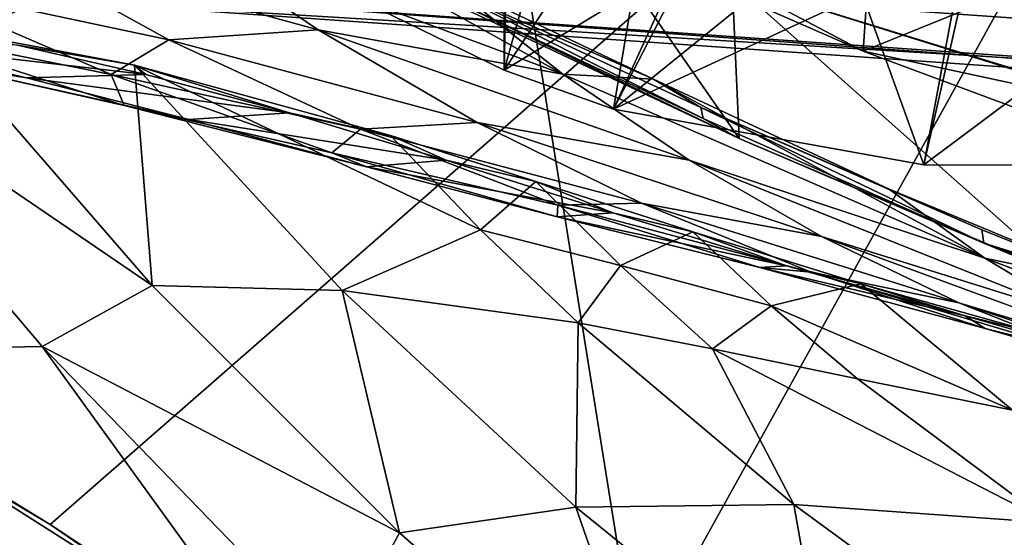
# Model space of a CAD drawing. Header units: metres. Extents: x -1004 to 0, y -808 to 0.
# Tile 88 of 127: x -634 to -558, y -147 to -107. Entities that reach past the tile are written whole.
import ezdxf

# ---------------------------------------------------------------- set-up
doc = ezdxf.new("R2010")
doc.units = ezdxf.units.M

msp = doc.modelspace()

# ---------------------------------------------------------------- linework, layer by layer
at = {"layer": 'None'}
for points in [[(-563.828979, -118.351624, 1976.31604), (-587.837097, -114.055832, 1971.532593), (-543.370056, -28.105516, 1926.987183)], [(-543.370056, -28.105516, 1926.987183), (-587.837097, -114.055832, 1971.532593), (-573.681213, -30.273012, 1923.938354)], [(-553.376404, -118.378174, 1978.136597), (-563.828979, -118.351624, 1976.31604), (-543.370056, -28.105516, 1926.987183)], [(-587.837097, -114.055832, 1971.532593), (-596.266052, -111.034325, 1969.651367), (-573.681213, -30.273012, 1923.938354)], [(-573.681213, -30.273012, 1923.938354), (-596.266052, -111.034325, 1969.651367), (-594.640137, -32.213715, 1924.19812)], [(-596.266052, -111.034325, 1969.651367), (-608.102783, -105.245163, 1966.830444), (-594.640137, -32.213715, 1924.19812)], [(-680.822693, -82.096756, 664.253174), (-670.037964, -123.145065, 663.178101), (-531.962463, -59.26767, 664.851257)], [(-670.037964, -123.145065, 663.178101), (-631.364441, -146.148254, 662.575684), (-531.962463, -59.26767, 664.851257)], [(-531.962463, -59.26767, 664.851257), (-631.364441, -146.148254, 662.575684), (-594.247375, -171.585114, 661.909546)], [(-594.247375, -171.585114, 661.909546), (-196.308548, -147.470947, 662.541565), (-531.962463, -59.26767, 664.851257)], [(-567.48938, -94.348671, 228.07338), (-568.516724, -109.58007, 230.279831), (-589.073486, -100.586571, 243.009766)], [(-567.48938, -94.348671, 228.07338), (-547.02594, -100.833397, 217.470978), (-568.516724, -109.58007, 230.279831)], [(-622.386597, -99.928566, 331.017609), (-617.397827, -97.009521, 319.917908), (-591.735535, -111.336609, 310.255798)], [(-617.397827, -97.009521, 319.917908), (-600.987366, -103.996346, 310.008209), (-591.735535, -111.336609, 310.255798)], [(-608.102783, -105.245163, 1966.830444), (-596.266052, -111.034325, 1969.651367), (-596.29303, -98.409485, 1992.22876)], [(-596.266052, -111.034325, 1969.651367), (-589.560974, -100.842484, 1993.362915), (-596.29303, -98.409485, 1992.22876)], [(-622.386597, -99.928566, 331.017609), (-610.637268, -107.932457, 331.112183), (-636.494324, -100.810738, 355.049286)], [(-622.386597, -99.928566, 331.017609), (-591.735535, -111.336609, 310.255798), (-610.637268, -107.932457, 331.112183)], [(-636.494324, -100.810738, 355.049286), (-622.179504, -108.69426, 355.057526), (-643.241394, -104.215828, 381.276855)], [(-636.494324, -100.810738, 355.049286), (-610.637268, -107.932457, 331.112183), (-622.179504, -108.69426, 355.057526)], [(-589.073486, -100.586571, 243.009766), (-578.123413, -116.305847, 249.136841), (-602.542542, -104.7491, 241.333344)], [(-589.560974, -100.842484, 1993.362915), (-596.266052, -111.034325, 1969.651367), (-582.67804, -102.78109, 1994.511719)], [(-589.073486, -100.586571, 243.009766), (-578.6474, -104.198151, 245.97908), (-578.123413, -116.305847, 249.136841)], [(-578.6474, -104.198151, 245.97908), (-589.073486, -100.586571, 243.009766), (-568.516724, -109.58007, 230.279831)], [(-547.02594, -100.833397, 217.470978), (-546.524048, -117.755356, 218.999847), (-568.516724, -109.58007, 230.279831)], [(-596.266052, -111.034325, 1969.651367), (-587.837097, -114.055832, 1971.532593), (-582.67804, -102.78109, 1994.511719)], [(-582.67804, -102.78109, 1994.511719), (-587.837097, -114.055832, 1971.532593), (-575.681335, -104.211815, 1995.665405)], [(-643.241394, -104.215828, 381.276855), (-626.641907, -111.368629, 381.239777), (-644.003357, -107.871841, 408.983673)], [(-622.179504, -108.69426, 355.057526), (-626.641907, -111.368629, 381.239777), (-643.241394, -104.215828, 381.276855)], [(-600.987366, -103.996346, 310.008209), (-602.556885, -103.91246, 288.041077), (-584.722534, -111.719803, 301.336212)], [(-602.556885, -103.91246, 288.041077), (-581.073303, -113.910637, 288.041077), (-584.722534, -111.719803, 301.336212)], [(-602.319946, -104.598839, 259.044678), (-580.894348, -114.778145, 259.044647), (-602.556885, -103.91246, 288.041077)], [(-602.556885, -103.91246, 288.041077), (-580.894348, -114.778145, 259.044647), (-581.073303, -113.910637, 288.041077)], [(-591.735535, -111.336609, 310.255798), (-600.987366, -103.996346, 310.008209), (-584.722534, -111.719803, 301.336212)], [(-587.837097, -114.055832, 1971.532593), (-568.604858, -105.142845, 1996.812866), (-575.681335, -104.211815, 1995.665405)], [(-578.6474, -104.198151, 245.97908), (-553.021729, -126.965759, 255.982742), (-578.123413, -116.305847, 249.136841)], [(-578.6474, -104.198151, 245.97908), (-553.055786, -112.110451, 252.627716), (-553.021729, -126.965759, 255.982742)], [(-553.055786, -112.110451, 252.627716), (-578.6474, -104.198151, 245.97908), (-545.575745, -114.517525, 251.47937)], [(-578.6474, -104.198151, 245.97908), (-568.516724, -109.58007, 230.279831), (-545.575745, -114.517525, 251.47937)], [(-602.542542, -104.7491, 241.333344), (-578.123413, -116.305847, 249.136841), (-602.319946, -104.598839, 259.044678)], [(-602.319946, -104.598839, 259.044678), (-578.123413, -116.305847, 249.136841), (-580.894348, -114.778145, 259.044647)], [(-587.837097, -114.055832, 1971.532593), (-563.828979, -118.351624, 1976.31604), (-568.604858, -105.142845, 1996.812866)], [(-563.828979, -118.351624, 1976.31604), (-561.471497, -105.659294, 1997.937988), (-568.604858, -105.142845, 1996.812866)], [(-561.471497, -105.659294, 1997.937988), (-563.828979, -118.351624, 1976.31604), (-547.116455, -105.857063, 2000.052002)], [(-563.828979, -118.351624, 1976.31604), (-553.376404, -118.378174, 1978.136597), (-547.116455, -105.857063, 2000.052002)], [(-653.221741, -107.68634, 468.277069), (-633.184692, -111.624023, 468.457245), (-644.413147, -109.010918, 499.752747)], [(-653.221741, -107.68634, 468.277069), (-640.216064, -110.497765, 438.040222), (-633.184692, -111.624023, 468.457245)], [(-653.125732, -132.790131, 628.36499), (-653.117859, -107.485107, 628.364929), (-631.979614, -132.375916, 628.364929)], [(-653.117859, -107.485107, 628.364929), (-623.481262, -127.673668, 570.813843), (-631.979614, -132.375916, 628.364929)], [(-653.117859, -107.485107, 628.364929), (-640.894775, -107.634247, 569.851929), (-623.481262, -127.673668, 570.813843)], [(-626.641907, -111.368629, 381.239777), (-625.651001, -113.775276, 408.935486), (-644.003357, -107.871841, 408.983673)], [(-625.651001, -113.775276, 408.935486), (-640.216064, -110.497765, 438.040222), (-644.003357, -107.871841, 408.983673)], [(-640.894775, -107.634247, 569.851929), (-624.834045, -110.642342, 512.344299), (-623.481262, -127.673668, 570.813843)], [(-624.834045, -110.642342, 512.344299), (-640.894775, -107.634247, 569.851929), (-633.876587, -109.112877, 532.085571)], [(-610.637268, -107.932457, 331.112183), (-598.372559, -115.0728, 331.206726), (-622.179504, -108.69426, 355.057526)], [(-591.735535, -111.336609, 310.255798), (-581.969543, -117.990639, 310.494843), (-610.637268, -107.932457, 331.112183)], [(-610.637268, -107.932457, 331.112183), (-581.969543, -117.990639, 310.494843), (-598.372559, -115.0728, 331.206726)], [(-607.367859, -115.586449, 355.065735), (-626.641907, -111.368629, 381.239777), (-622.179504, -108.69426, 355.057526)], [(-622.179504, -108.69426, 355.057526), (-598.372559, -115.0728, 331.206726), (-607.367859, -115.586449, 355.065735)], [(-623.9599, -111.369812, 500.102844), (-633.876587, -109.112877, 532.085571), (-644.413147, -109.010918, 499.752747)], [(-644.413147, -109.010918, 499.752747), (-633.184692, -111.624023, 468.457245), (-623.9599, -111.369812, 500.102844)], [(-624.834045, -110.642342, 512.344299), (-633.876587, -109.112877, 532.085571), (-623.9599, -111.369812, 500.102844)], [(-545.575745, -114.517525, 251.47937), (-568.516724, -109.58007, 230.279831), (-546.524048, -117.755356, 218.999847)], [(-640.216064, -110.497765, 438.040222), (-620.63855, -114.856247, 438.068268), (-633.184692, -111.624023, 468.457245)], [(-620.63855, -114.856247, 438.068268), (-640.216064, -110.497765, 438.040222), (-625.651001, -113.775276, 408.935486)], [(-598.097351, -123.37265, 457.500122), (-624.834045, -110.642342, 512.344299), (-605.058899, -116.079597, 456.188721)], [(-623.481262, -127.673668, 570.813843), (-624.834045, -110.642342, 512.344299), (-608.788452, -128.067902, 514.308044)], [(-624.834045, -110.642342, 512.344299), (-598.097351, -123.37265, 457.500122), (-608.788452, -128.067902, 514.308044)], [(-605.058899, -116.079597, 456.188721), (-624.834045, -110.642342, 512.344299), (-612.862915, -114.340675, 468.637421)], [(-612.862915, -114.340675, 468.637421), (-624.834045, -110.642342, 512.344299), (-623.9599, -111.369812, 500.102844)], [(-633.184692, -111.624023, 468.457245), (-612.862915, -114.340675, 468.637421), (-623.9599, -111.369812, 500.102844)], [(-633.184692, -111.624023, 468.457245), (-620.63855, -114.856247, 438.068268), (-612.862915, -114.340675, 468.637421)], [(-607.367859, -115.586449, 355.065735), (-609.592346, -117.4272, 381.202698), (-626.641907, -111.368629, 381.239777)], [(-609.592346, -117.4272, 381.202698), (-625.651001, -113.775276, 408.935486), (-626.641907, -111.368629, 381.239777)], [(-591.735535, -111.336609, 310.255798), (-584.722534, -111.719803, 301.336212), (-559.116699, -125.552315, 293.231628)], [(-581.969543, -117.990639, 310.494843), (-591.735535, -111.336609, 310.255798), (-559.116699, -125.552315, 293.231628)], [(-584.722534, -111.719803, 301.336212), (-566.567993, -120.212517, 292.904572), (-559.116699, -125.552315, 293.231628)], [(-584.722534, -111.719803, 301.336212), (-581.073303, -113.910637, 288.041077), (-566.567993, -120.212517, 292.904572)], [(-606.917358, -118.509514, 408.887299), (-625.651001, -113.775276, 408.935486), (-609.592346, -117.4272, 381.202698)], [(-606.917358, -118.509514, 408.887299), (-620.63855, -114.856247, 438.068268), (-625.651001, -113.775276, 408.935486)], [(-581.073303, -113.910637, 288.041077), (-559.348633, -123.370239, 288.041077), (-566.567993, -120.212517, 292.904572)], [(-580.894348, -114.778145, 259.044647), (-559.214417, -124.400429, 259.044647), (-581.073303, -113.910637, 288.041077)], [(-559.214417, -124.400429, 259.044647), (-559.348633, -123.370239, 288.041077), (-581.073303, -113.910637, 288.041077)], [(-620.63855, -114.856247, 438.068268), (-600.76355, -117.998337, 438.096313), (-612.862915, -114.340675, 468.637421)], [(-600.76355, -117.998337, 438.096313), (-620.63855, -114.856247, 438.068268), (-606.917358, -118.509514, 408.887299)], [(-600.76355, -117.998337, 438.096313), (-605.058899, -116.079597, 456.188721), (-612.862915, -114.340675, 468.637421)], [(-578.123413, -116.305847, 249.136841), (-559.214417, -124.400429, 259.044647), (-580.894348, -114.778145, 259.044647)], [(-592.127136, -121.456146, 355.073975), (-609.592346, -117.4272, 381.202698), (-607.367859, -115.586449, 355.065735)], [(-598.372559, -115.0728, 331.206726), (-585.651978, -121.31678, 331.30127), (-607.367859, -115.586449, 355.065735)], [(-585.651978, -121.31678, 331.30127), (-592.127136, -121.456146, 355.073975), (-607.367859, -115.586449, 355.065735)], [(-581.969543, -117.990639, 310.494843), (-571.750549, -123.893745, 310.733887), (-598.372559, -115.0728, 331.206726)], [(-571.750549, -123.893745, 310.733887), (-585.651978, -121.31678, 331.30127), (-598.372559, -115.0728, 331.206726)], [(-593.822815, -119.63131, 428.710632), (-598.097351, -123.37265, 457.500122), (-605.058899, -116.079597, 456.188721)], [(-593.822815, -119.63131, 428.710632), (-605.058899, -116.079597, 456.188721), (-600.76355, -117.998337, 438.096313)], [(-578.123413, -116.305847, 249.136841), (-553.021729, -126.965759, 255.982742), (-559.214417, -124.400429, 259.044647)], [(-592.166748, -122.363884, 381.165619), (-606.917358, -118.509514, 408.887299), (-609.592346, -117.4272, 381.202698)], [(-609.592346, -117.4272, 381.202698), (-592.127136, -121.456146, 355.073975), (-592.166748, -122.363884, 381.165619)], [(-587.880676, -122.051765, 408.839111), (-600.76355, -117.998337, 438.096313), (-606.917358, -118.509514, 408.887299)], [(-587.880676, -122.051765, 408.839111), (-606.917358, -118.509514, 408.887299), (-592.166748, -122.363884, 381.165619)], [(-587.880676, -122.051765, 408.839111), (-593.822815, -119.63131, 428.710632), (-600.76355, -117.998337, 438.096313)], [(-559.116699, -125.552315, 293.231628), (-551.253235, -130.306641, 293.561218), (-581.969543, -117.990639, 310.494843)], [(-551.253235, -130.306641, 293.561218), (-571.750549, -123.893745, 310.733887), (-581.969543, -117.990639, 310.494843)], [(-587.294861, -126.13488, 430.19635), (-598.097351, -123.37265, 457.500122), (-593.822815, -119.63131, 428.710632)], [(-581.704956, -123.536179, 401.657776), (-587.294861, -126.13488, 430.19635), (-593.822815, -119.63131, 428.710632)], [(-581.704956, -123.536179, 401.657776), (-593.822815, -119.63131, 428.710632), (-587.880676, -122.051765, 408.839111)], [(-559.116699, -125.552315, 293.231628), (-566.567993, -120.212517, 292.904572), (-548.10376, -127.848389, 285.540283)], [(-566.567993, -120.212517, 292.904572), (-559.348633, -123.370239, 288.041077), (-548.10376, -127.848389, 285.540283)], [(-592.127136, -121.456146, 355.073975), (-576.5271, -126.276833, 355.082184), (-592.166748, -122.363884, 381.165619)], [(-572.537354, -126.635696, 331.395844), (-592.127136, -121.456146, 355.073975), (-585.651978, -121.31678, 331.30127)], [(-576.5271, -126.276833, 355.082184), (-592.127136, -121.456146, 355.073975), (-572.537354, -126.635696, 331.395844)], [(-561.130554, -129.016998, 310.972931), (-572.537354, -126.635696, 331.395844), (-585.651978, -121.31678, 331.30127)], [(-561.130554, -129.016998, 310.972931), (-585.651978, -121.31678, 331.30127), (-571.750549, -123.893745, 310.733887)], [(-574.440918, -126.156013, 381.12854), (-587.880676, -122.051765, 408.839111), (-592.166748, -122.363884, 381.165619)], [(-592.166748, -122.363884, 381.165619), (-576.5271, -126.276833, 355.082184), (-574.440918, -126.156013, 381.12854)], [(-574.440918, -126.156013, 381.12854), (-581.704956, -123.536179, 401.657776), (-587.880676, -122.051765, 408.839111)], [(-653.125732, -132.790131, 628.36499), (-631.364441, -146.148254, 662.575684), (-670.037964, -123.145065, 663.178101)], [(-608.788452, -128.067902, 514.308044), (-598.097351, -123.37265, 457.500122), (-590.544983, -130.564774, 459.064362)], [(-598.097351, -123.37265, 457.500122), (-587.294861, -126.13488, 430.19635), (-590.544983, -130.564774, 459.064362)], [(-575.644897, -129.237701, 403.282227), (-587.294861, -126.13488, 430.19635), (-581.704956, -123.536179, 401.657776)], [(-568.713684, -127.534737, 375.027679), (-575.644897, -129.237701, 403.282227), (-581.704956, -123.536179, 401.657776)], [(-568.713684, -127.534737, 375.027679), (-581.704956, -123.536179, 401.657776), (-574.440918, -126.156013, 381.12854)], [(-561.130554, -129.016998, 310.972931), (-571.750549, -123.893745, 310.733887), (-543.011902, -134.439758, 293.890778)], [(-543.011902, -134.439758, 293.890778), (-571.750549, -123.893745, 310.733887), (-551.253235, -130.306641, 293.561218)], [(-559.348633, -123.370239, 288.041077), (-559.214417, -124.400429, 259.044647), (-548.10376, -127.848389, 285.540283)], [(-548.10376, -127.848389, 285.540283), (-559.214417, -124.400429, 259.044647), (-529.350464, -134.517258, 279.248169)], [(-559.214417, -124.400429, 259.044647), (-527.017334, -135.898376, 261.861969), (-529.350464, -134.517258, 279.248169)], [(-553.021729, -126.965759, 255.982742), (-527.017334, -135.898376, 261.861969), (-559.214417, -124.400429, 259.044647)], [(-548.10376, -127.848389, 285.540283), (-541.774048, -132.097702, 285.996613), (-559.116699, -125.552315, 293.231628)], [(-541.774048, -132.097702, 285.996613), (-551.253235, -130.306641, 293.561218), (-559.116699, -125.552315, 293.231628)], [(-590.544983, -130.564774, 459.064362), (-587.294861, -126.13488, 430.19635), (-580.163818, -132.565369, 431.968262)], [(-587.294861, -126.13488, 430.19635), (-575.644897, -129.237701, 403.282227), (-580.163818, -132.565369, 431.968262)], [(-576.5271, -126.276833, 355.082184), (-560.63916, -130.026718, 355.090393), (-574.440918, -126.156013, 381.12854)], [(-560.63916, -130.026718, 355.090393), (-576.5271, -126.276833, 355.082184), (-559.092041, -131.005066, 331.490387)], [(-559.092041, -131.005066, 331.490387), (-576.5271, -126.276833, 355.082184), (-572.537354, -126.635696, 331.395844)], [(-560.63916, -130.026718, 355.090393), (-568.713684, -127.534737, 375.027679), (-574.440918, -126.156013, 381.12854)], [(-550.163574, -133.335037, 311.211975), (-572.537354, -126.635696, 331.395844), (-561.130554, -129.016998, 310.972931)], [(-572.537354, -126.635696, 331.395844), (-550.163574, -133.335037, 311.211975), (-559.092041, -131.005066, 331.490387)], [(-623.481262, -127.673668, 570.813843), (-604.354919, -146.785873, 572.131165), (-631.979614, -132.375916, 628.364929)], [(-604.354919, -146.785873, 572.131165), (-623.481262, -127.673668, 570.813843), (-608.788452, -128.067902, 514.308044)], [(-556.999023, -137.307114, 378.823914), (-575.644897, -129.237701, 403.282227), (-568.713684, -127.534737, 375.027679)], [(-554.788147, -131.433319, 348.860809), (-556.999023, -137.307114, 378.823914), (-568.713684, -127.534737, 375.027679)], [(-554.788147, -131.433319, 348.860809), (-568.713684, -127.534737, 375.027679), (-560.63916, -130.026718, 355.090393)], [(-590.741211, -144.797974, 516.907837), (-604.354919, -146.785873, 572.131165), (-608.788452, -128.067902, 514.308044)], [(-608.788452, -128.067902, 514.308044), (-590.544983, -130.564774, 459.064362), (-590.741211, -144.797974, 516.907837)], [(-580.163818, -132.565369, 431.968262), (-575.644897, -129.237701, 403.282227), (-568.975281, -134.891693, 405.227264)], [(-575.644897, -129.237701, 403.282227), (-556.999023, -137.307114, 378.823914), (-568.975281, -134.891693, 405.227264)], [(-534.436035, -137.927429, 294.220367), (-550.163574, -133.335037, 311.211975), (-561.130554, -129.016998, 310.972931)], [(-534.436035, -137.927429, 294.220367), (-561.130554, -129.016998, 310.972931), (-543.011902, -134.439758, 293.890778)], [(-545.381165, -134.404755, 331.584961), (-554.788147, -131.433319, 348.860809), (-560.63916, -130.026718, 355.090393)], [(-545.381165, -134.404755, 331.584961), (-560.63916, -130.026718, 355.090393), (-559.092041, -131.005066, 331.490387)], [(-590.544983, -130.564774, 459.064362), (-573.880859, -144.594589, 462.815552), (-590.741211, -144.797974, 516.907837)], [(-573.880859, -144.594589, 462.815552), (-590.544983, -130.564774, 459.064362), (-580.163818, -132.565369, 431.968262)], [(-550.163574, -133.335037, 311.211975), (-538.90509, -136.826279, 311.451019), (-559.092041, -131.005066, 331.490387)], [(-559.092041, -131.005066, 331.490387), (-538.90509, -136.826279, 311.451019), (-545.381165, -134.404755, 331.584961)], [(-653.125732, -132.790131, 628.36499), (-631.979614, -132.375916, 628.364929), (-613.420105, -158.00827, 628.364929)], [(-631.979614, -132.375916, 628.364929), (-604.354919, -146.785873, 572.131165), (-609.276917, -155.848602, 628.364929)], [(-631.979614, -132.375916, 628.364929), (-609.276917, -155.848602, 628.364929), (-613.420105, -158.00827, 628.364929)], [(-613.420105, -158.00827, 628.364929), (-613.348389, -158.057312, 645.313843), (-653.125732, -132.790131, 628.36499)], [(-613.348389, -158.057312, 645.313843), (-631.364441, -146.148254, 662.575684), (-653.125732, -132.790131, 628.36499)], [(-554.046204, -146.000259, 409.907684), (-573.880859, -144.594589, 462.815552), (-580.163818, -132.565369, 431.968262)], [(-568.975281, -134.891693, 405.227264), (-554.046204, -146.000259, 409.907684), (-580.163818, -132.565369, 431.968262)], [(-568.975281, -134.891693, 405.227264), (-556.999023, -137.307114, 378.823914), (-554.046204, -146.000259, 409.907684)], [(-583.744995, -164.901367, 573.698608), (-604.354919, -146.785873, 572.131165), (-590.741211, -144.797974, 516.907837)], [(-590.741211, -144.797974, 516.907837), (-573.880859, -144.594589, 462.815552), (-571.039795, -160.74884, 519.949524)], [(-571.039795, -160.74884, 519.949524), (-583.744995, -164.901367, 573.698608), (-590.741211, -144.797974, 516.907837)], [(-555.494507, -158.067413, 467.170807), (-573.880859, -144.594589, 462.815552), (-554.046204, -146.000259, 409.907684)], [(-573.880859, -144.594589, 462.815552), (-555.494507, -158.067413, 467.170807), (-571.039795, -160.74884, 519.949524)], [(-594.247375, -171.585114, 661.909546), (-631.364441, -146.148254, 662.575684), (-613.348389, -158.057312, 645.313843)], [(-604.354919, -146.785873, 572.131165), (-583.744995, -164.901367, 573.698608), (-609.276917, -155.848602, 628.364929)]]:
    msp.add_3dface(points, dxfattribs=at)
at = {"layer": 'None012313'}
for points in [[(-233.311279, -124.02623, 1633.36084), (-632.336914, -96.123642, 1633.36084), (-632.397461, -96.989761, 1638.284912)], [(-632.336914, -96.123642, 1633.36084), (-233.311279, -124.02623, 1633.36084), (-572.498474, -100.529236, 1632.846069)], [(-233.371841, -124.892357, 1638.284912), (-632.397461, -96.989761, 1638.284912), (-632.72522, -101.676781, 1639.994995)], [(-233.371841, -124.892357, 1638.284912), (-233.311279, -124.02623, 1633.36084), (-632.397461, -96.989761, 1638.284912)], [(-632.931824, -104.631546, 1631.857056), (-632.604065, -99.944534, 1630.146973), (-233.906204, -132.534134, 1631.857056)], [(-632.604065, -99.944534, 1630.146973), (-233.578461, -127.847122, 1630.146973), (-233.906204, -132.534134, 1631.857056)], [(-632.604065, -99.944534, 1630.146973), (-572.712219, -103.585953, 1630.274902), (-293.394257, -123.117767, 1630.274902)], [(-632.604065, -99.944534, 1630.146973), (-293.394257, -123.117767, 1630.274902), (-233.578461, -127.847122, 1630.146973)], [(-233.311279, -124.02623, 1633.36084), (-293.180511, -120.06105, 1632.846069), (-572.498474, -100.529236, 1632.846069)], [(-572.498474, -100.529236, 1632.846069), (-293.180511, -120.06105, 1632.846069), (-571.109802, -100.93853, 1632.306519)], [(-293.180511, -120.06105, 1632.846069), (-294.612518, -120.273216, 1632.306519), (-571.109802, -100.93853, 1632.306519)], [(-571.109802, -100.93853, 1632.306519), (-294.612518, -120.273216, 1632.306519), (-570.591492, -101.929459, 1631.240723)], [(-233.6996, -129.579376, 1639.994995), (-632.72522, -101.676781, 1639.994995), (-632.992371, -105.497673, 1636.781006)], [(-233.6996, -129.579376, 1639.994995), (-233.371841, -124.892357, 1638.284912), (-632.72522, -101.676781, 1639.994995)], [(-572.712219, -103.585953, 1630.274902), (-570.591492, -101.929459, 1631.240723), (-293.394257, -123.117767, 1630.274902)], [(-293.394257, -123.117767, 1630.274902), (-570.591492, -101.929459, 1631.240723), (-295.263763, -121.182266, 1631.240723)], [(-570.591492, -101.929459, 1631.240723), (-294.612518, -120.273216, 1632.306519), (-295.263763, -121.182266, 1631.240723)], [(-632.992371, -105.497673, 1636.781006), (-632.931824, -104.631546, 1631.857056), (-233.966782, -133.400269, 1636.781006)], [(-632.931824, -104.631546, 1631.857056), (-233.906204, -132.534134, 1631.857056), (-233.966782, -133.400269, 1636.781006)], [(-233.966782, -133.400269, 1636.781006), (-233.6996, -129.579376, 1639.994995), (-632.992371, -105.497673, 1636.781006)]]:
    msp.add_3dface(points, dxfattribs=at)
at = {"layer": 'None012349'}
for points in [[(-787.024658, -763.271118, 90), (-994.037292, -10, 90), (-533.424561, -638.481384, 90)], [(-994.037292, -10, 90), (-526.238708, -632.856445, 90), (-533.424561, -638.481384, 90)], [(-10, -10, 90), (-502.018646, -625.846375, 90), (-994.037292, -10, 90)], [(-502.018646, -625.846375, 90), (-510.034576, -626.560547, 90), (-994.037292, -10, 90)], [(-994.037292, -10, 90), (-510.034576, -626.560547, 90), (-518.256042, -628.853394, 90)], [(-518.256042, -628.853394, 90), (-526.238708, -632.856445, 90), (-994.037292, -10, 90)], [(-598.695557, -78.099586, 118.659828), (-646.15448, -76.725967, 118.683807), (-938.286865, -245.271561, 115.741829)], [(-939.73761, -283.839661, 115.068619), (-940.709534, -322.106171, 114.400673), (-598.695557, -78.099586, 118.659828)], [(-940.709534, -322.106171, 114.400673), (-513.875122, -606.131226, 109.443001), (-598.695557, -78.099586, 118.659828)], [(-939.73761, -283.839661, 115.068619), (-598.695557, -78.099586, 118.659828), (-938.286865, -245.271561, 115.741829)], [(-598.695557, -78.099586, 118.659828), (-513.875122, -606.131226, 109.443001), (-502.018616, -79.224953, 118.640182)]]:
    msp.add_3dface(points, dxfattribs=at)

doc.saveas('drawing.dxf')
